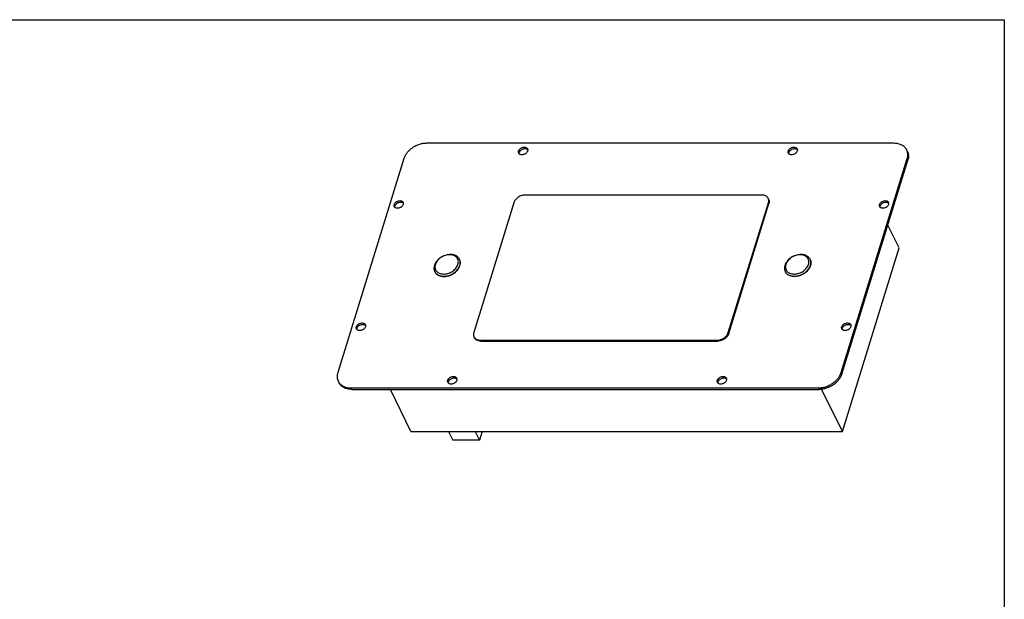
# Model space of a CAD drawing. Header units: inches. Extents: x 0 to 16, y 0 to 10.
# Tile 44 of 44: x 9.7 to 16, y 6.3 to 10. Entities that reach past the tile are written whole.
import ezdxf

# ---------------------------------------------------------------- set-up
doc = ezdxf.new("R2010")
doc.units = ezdxf.units.IN
doc.header["$LTSCALE"] = 0.935
doc.header["$MEASUREMENT"] = 0
doc.layers.get('0').update_dxf_attribs({"linetype": 'CONTINUOUS'})
doc.layers.add('02___PRT_ALL_AXES', color=7, linetype='CONTINUOUS')

msp = doc.modelspace()

# ---------------------------------------------------------------- linework, layer by layer
at = {"color": 7, "linetype": 'Continuous'}
for p, q in [((0, 10), (16, 10)), ((16, 10), (16, 0)), ((15.2932, 9.208), (12.2997, 9.208)), ((12.1544, 9.11), (11.7307, 7.7392)), ((14.9545, 7.7392), (15.3781, 9.11)), ((14.959, 7.7299), (15.3826, 9.1007)), ((15.3781, 9.11), (15.3826, 9.1007)), ((14.4468, 8.8767), (12.9315, 8.8767)), ((12.8588, 8.8278), (12.6018, 7.9961)), ((14.2323, 7.9961), (14.4893, 8.8278)), ((14.2353, 7.9899), (14.4923, 8.8216)), ((14.4893, 8.8278), (14.4923, 8.8216)), ((15.3261, 8.5376), (15.254, 8.6845)), ((14.963, 7.3626), (15.3261, 8.5376)), ((12.6442, 7.9471), (12.6472, 7.9409)), ((12.6442, 7.9471), (14.1596, 7.9471)), ((14.1596, 7.9471), (14.1626, 7.9409)), ((14.2323, 7.9961), (14.2353, 7.9899)), ((12.6472, 7.9409), (14.1626, 7.9409)), ((14.9545, 7.7392), (14.959, 7.7299)), ((11.8156, 7.6413), (11.8202, 7.632)), ((11.8156, 7.6413), (14.8091, 7.6413)), ((11.8202, 7.632), (14.8136, 7.632)), ((12.1998, 7.3626), (12.0677, 7.632)), ((14.8091, 7.6413), (14.8136, 7.632)), ((14.963, 7.3626), (14.8301, 7.6335)), ((12.1998, 7.3626), (14.963, 7.3626)), ((12.4409, 7.3626), (12.468, 7.3074)), ((12.6113, 7.3626), (12.6384, 7.3074)), ((12.6555, 7.3626), (12.6384, 7.3074)), ((12.6384, 7.3074), (12.468, 7.3074))]:
    msp.add_line(p, q, dxfattribs=at)
for centre, radius, start, end in [((15.316, 9.1361), 0.0659, 14.41537, 26.08742), ((15.2959, 9.1276), 0.0909, 342.77959, 348.19304), ((12.3931, 8.4073), 0.0463, 200.29657, 206.14937), ((14.6382, 8.4073), 0.0463, 200.2972, 206.14937), ((11.7922, 7.7129), 0.0652, 206.1213, 215.02948)]:
    msp.add_arc(centre, radius, start, end, dxfattribs=at)
for points, knots in [([(12.2997, 9.208), (12.292, 9.208), (12.2763, 9.2066), (12.2531, 9.201), (12.2304, 9.192), (12.2093, 9.1798), (12.1904, 9.1651), (12.1745, 9.1482), (12.1621, 9.1298), (12.1564, 9.1166), (12.1544, 9.11)], [0, 0, 0, 0, 0.124255, 0.253146, 0.38449, 0.515947, 0.645115, 0.769832, 0.888453, 1, 1, 1, 1]), ([(15.3752, 9.1651), (15.3735, 9.1684), (15.3697, 9.1747), (15.3624, 9.1833), (15.3536, 9.1907), (15.3435, 9.1969), (15.3322, 9.2018), (15.3155, 9.2066), (15.3022, 9.208), (15.2932, 9.208)], [0, 0, 0, 0, 0.112843, 0.227187, 0.3444, 0.46558, 0.591486, 0.722598, 1, 1, 1, 1]), ([(15.3781, 9.11), (15.3802, 9.1171), (15.3823, 9.128), (15.3819, 9.1423), (15.3807, 9.1492), (15.3798, 9.1525)], [0, 0, 0, 0, 0.514718, 0.760329, 1, 1, 1, 1]), ([(15.3797, 9.1558), (15.3814, 9.1523), (15.3842, 9.145), (15.3865, 9.1334), (15.3868, 9.1212), (15.3857, 9.1131), (15.3848, 9.109)], [0, 0, 0, 0, 0.241598, 0.486718, 0.738673, 1, 1, 1, 1]), ([(12.9315, 8.8767), (12.9236, 8.8767), (12.9117, 8.8747), (12.8968, 8.8688), (12.8862, 8.8627), (12.8768, 8.8553), (12.8665, 8.8444), (12.8609, 8.8346), (12.8588, 8.8278)], [0, 0, 0, 0, 0.252855, 0.384411, 0.516099, 0.645495, 0.770412, 1, 1, 1, 1]), ([(14.4878, 8.8553), (14.487, 8.857), (14.4851, 8.8602), (14.4814, 8.8644), (14.4771, 8.8681), (14.4702, 8.8723), (14.46, 8.8759), (14.4513, 8.8767), (14.4468, 8.8767)], [0, 0, 0, 0, 0.112903, 0.227316, 0.344598, 0.465824, 0.722484, 1, 1, 1, 1]), ([(14.4893, 8.8278), (14.49, 8.8302), (14.4911, 8.8349), (14.4914, 8.8421), (14.4904, 8.849), (14.4888, 8.8533), (14.4878, 8.8553)], [0, 0, 0, 0, 0.264236, 0.517123, 0.760955, 1, 1, 1, 1]), ([(14.4909, 8.8491), (14.4919, 8.8471), (14.4934, 8.8428), (14.4945, 8.8359), (14.4941, 8.8287), (14.4931, 8.824), (14.4923, 8.8216)], [0, 0, 0, 0, 0.239045, 0.482877, 0.735764, 1, 1, 1, 1]), ([(12.5109, 8.4651), (12.5094, 8.468), (12.5059, 8.4737), (12.4988, 8.4809), (12.4903, 8.4868), (12.4767, 8.493), (12.4611, 8.4958), (12.4449, 8.4955), (12.4277, 8.4931), (12.4107, 8.4876), (12.3948, 8.4794), (12.3836, 8.472), (12.3736, 8.4635), (12.3622, 8.4514), (12.3555, 8.4409), (12.3522, 8.4336)], [0, 0, 0, 0, 0.050572, 0.102185, 0.155728, 0.211839, 0.332458, 0.397112, 0.464054, 0.602124, 0.672016, 0.741383, 0.809485, 0.875645, 1, 1, 1, 1]), ([(12.5007, 8.4322), (12.5019, 8.4361), (12.5034, 8.444), (12.503, 8.4558), (12.4995, 8.4667), (12.4932, 8.4763), (12.4844, 8.4841), (12.4734, 8.4897), (12.4608, 8.4932), (12.4469, 8.4943), (12.4324, 8.4931), (12.4178, 8.4895), (12.4035, 8.4839), (12.3902, 8.4762), (12.3783, 8.4669), (12.3653, 8.4532), (12.3582, 8.4408), (12.3556, 8.4322)], [0, 0, 0, 0, 0.057276, 0.111481, 0.163816, 0.216085, 0.27004, 0.327046, 0.387851, 0.452536, 0.520633, 0.591257, 0.663238, 0.735277, 0.806063, 0.874398, 1, 1, 1, 1]), ([(12.5129, 8.426), (12.514, 8.4294), (12.5155, 8.4362), (12.516, 8.4464), (12.5145, 8.4562), (12.5123, 8.4623), (12.5109, 8.4651)], [0, 0, 0, 0, 0.264233, 0.517121, 0.760955, 1, 1, 1, 1]), ([(14.7559, 8.4651), (14.7545, 8.468), (14.751, 8.4737), (14.7439, 8.4809), (14.7353, 8.4868), (14.7218, 8.493), (14.7062, 8.4958), (14.69, 8.4955), (14.6727, 8.4931), (14.6558, 8.4876), (14.6399, 8.4794), (14.6287, 8.472), (14.6187, 8.4635), (14.6073, 8.4514), (14.6005, 8.4409), (14.5973, 8.4336)], [0, 0, 0, 0, 0.050572, 0.102185, 0.155728, 0.211839, 0.332458, 0.397113, 0.464054, 0.602124, 0.672016, 0.741383, 0.809485, 0.875645, 1, 1, 1, 1]), ([(14.7457, 8.4322), (14.747, 8.4361), (14.7485, 8.444), (14.748, 8.4558), (14.7446, 8.4667), (14.7383, 8.4763), (14.7294, 8.4841), (14.7185, 8.4897), (14.7059, 8.4932), (14.692, 8.4943), (14.6775, 8.4931), (14.6629, 8.4895), (14.6486, 8.4839), (14.6353, 8.4762), (14.6234, 8.4669), (14.6104, 8.4532), (14.6033, 8.4408), (14.6007, 8.4322)], [0, 0, 0, 0, 0.057276, 0.111482, 0.163816, 0.216085, 0.27004, 0.327046, 0.387851, 0.452536, 0.520633, 0.591257, 0.663238, 0.735277, 0.806063, 0.874398, 1, 1, 1, 1]), ([(14.758, 8.426), (14.759, 8.4294), (14.7606, 8.4362), (14.761, 8.4464), (14.7596, 8.4562), (14.7573, 8.4623), (14.7559, 8.4651)], [0, 0, 0, 0, 0.264233, 0.517121, 0.760955, 1, 1, 1, 1]), ([(12.3494, 8.426), (12.3485, 8.4231), (12.3471, 8.4171), (12.3464, 8.4081), (12.3472, 8.3994), (12.3487, 8.3939), (12.3496, 8.3913)], [0, 0, 0, 0, 0.263225, 0.516449, 0.761054, 1, 1, 1, 1]), ([(12.3522, 8.4336), (12.352, 8.4329), (12.3509, 8.4305), (12.35, 8.4279), (12.3494, 8.426)], [0, 0, 0, 0, 0.253698, 1, 1, 1, 1]), ([(12.3515, 8.3869), (12.353, 8.3839), (12.3567, 8.378), (12.3642, 8.3705), (12.3734, 8.3645), (12.3878, 8.3584), (12.4043, 8.356), (12.4215, 8.3569), (12.4395, 8.3602), (12.4614, 8.3684), (12.4809, 8.3812), (12.494, 8.3938), (12.5047, 8.407), (12.5105, 8.4183), (12.5129, 8.426)], [0, 0, 0, 0, 0.050748, 0.102633, 0.15661, 0.213342, 0.335627, 0.40121, 0.46901, 0.608178, 0.74694, 0.814251, 0.879199, 1, 1, 1, 1]), ([(12.3539, 8.4252), (12.3532, 8.4215), (12.3527, 8.414), (12.3547, 8.403), (12.3594, 8.3931), (12.3666, 8.3846), (12.376, 8.3779), (12.3873, 8.3732), (12.3999, 8.3707), (12.4135, 8.3703), (12.4275, 8.3721), (12.4464, 8.3773), (12.4641, 8.3864), (12.4792, 8.3987), (12.4914, 8.4121), (12.4981, 8.424), (12.5007, 8.4322)], [0, 0, 0, 0, 0.055331, 0.108213, 0.160155, 0.212858, 0.267822, 0.326082, 0.388092, 0.453744, 0.522463, 0.593345, 0.73668, 0.807043, 0.874942, 1, 1, 1, 1]), ([(12.3556, 8.4322), (12.3554, 8.4317), (12.3547, 8.4293), (12.3542, 8.427), (12.3539, 8.4252)], [0, 0, 0, 0, 0.253231, 1, 1, 1, 1]), ([(14.5945, 8.426), (14.5936, 8.4231), (14.5922, 8.4171), (14.5915, 8.4081), (14.5923, 8.3994), (14.5938, 8.3939), (14.5947, 8.3913)], [0, 0, 0, 0, 0.263225, 0.516449, 0.761054, 1, 1, 1, 1]), ([(14.5973, 8.4336), (14.5971, 8.4329), (14.596, 8.4305), (14.5951, 8.4279), (14.5945, 8.426)], [0, 0, 0, 0, 0.253698, 1, 1, 1, 1]), ([(14.5966, 8.3869), (14.5981, 8.3839), (14.6018, 8.378), (14.6093, 8.3705), (14.6184, 8.3645), (14.6329, 8.3584), (14.6494, 8.356), (14.6665, 8.3569), (14.6846, 8.3602), (14.7065, 8.3684), (14.726, 8.3812), (14.7391, 8.3938), (14.7498, 8.407), (14.7556, 8.4183), (14.758, 8.426)], [0, 0, 0, 0, 0.050748, 0.102633, 0.15661, 0.213342, 0.335627, 0.40121, 0.46901, 0.608178, 0.74694, 0.814251, 0.879199, 1, 1, 1, 1]), ([(14.599, 8.4252), (14.5983, 8.4215), (14.5978, 8.414), (14.5998, 8.403), (14.6045, 8.3931), (14.6117, 8.3846), (14.6211, 8.3779), (14.6323, 8.3732), (14.645, 8.3707), (14.6585, 8.3703), (14.6726, 8.3721), (14.6915, 8.3773), (14.7091, 8.3864), (14.7242, 8.3987), (14.7365, 8.4121), (14.7432, 8.424), (14.7457, 8.4322)], [0, 0, 0, 0, 0.055331, 0.108213, 0.160155, 0.212858, 0.267822, 0.326082, 0.388092, 0.453744, 0.522463, 0.593345, 0.73668, 0.807043, 0.874942, 1, 1, 1, 1]), ([(14.6007, 8.4322), (14.6005, 8.4317), (14.5998, 8.4293), (14.5993, 8.427), (14.599, 8.4252)], [0, 0, 0, 0, 0.253231, 1, 1, 1, 1]), ([(12.6018, 7.9961), (12.601, 7.9937), (12.5999, 7.9889), (12.5996, 7.9818), (12.6006, 7.9749), (12.6022, 7.9706), (12.6032, 7.9686)], [0, 0, 0, 0, 0.264236, 0.517123, 0.760955, 1, 1, 1, 1]), ([(12.6032, 7.9686), (12.604, 7.9669), (12.6059, 7.9637), (12.6096, 7.9595), (12.614, 7.9558), (12.6208, 7.9515), (12.631, 7.948), (12.6397, 7.9471), (12.6442, 7.9471)], [0, 0, 0, 0, 0.112903, 0.227316, 0.344598, 0.465824, 0.722484, 1, 1, 1, 1]), ([(12.6472, 7.9409), (12.6427, 7.9409), (12.634, 7.9418), (12.6239, 7.9453), (12.617, 7.9495), (12.6126, 7.9533), (12.609, 7.9575), (12.6071, 7.9607), (12.6063, 7.9623)], [0, 0, 0, 0, 0.277516, 0.534176, 0.655402, 0.772684, 0.887097, 1, 1, 1, 1]), ([(14.1596, 7.9471), (14.1674, 7.9471), (14.1794, 7.9492), (14.1942, 7.9551), (14.2048, 7.9612), (14.2143, 7.9686), (14.2246, 7.9795), (14.2302, 7.9893), (14.2323, 7.9961)], [0, 0, 0, 0, 0.252855, 0.384411, 0.516099, 0.645495, 0.770412, 1, 1, 1, 1]), ([(14.2353, 7.9899), (14.2332, 7.9831), (14.2276, 7.9733), (14.2173, 7.9624), (14.2079, 7.955), (14.1973, 7.9489), (14.1824, 7.943), (14.1704, 7.9409), (14.1626, 7.9409)], [0, 0, 0, 0, 0.229588, 0.354505, 0.483901, 0.615589, 0.747145, 1, 1, 1, 1]), ([(11.7307, 7.7392), (11.7293, 7.7345), (11.7271, 7.7249), (11.7265, 7.7106), (11.7285, 7.6968), (11.7317, 7.6882), (11.7337, 7.6842)], [0, 0, 0, 0, 0.264327, 0.517117, 0.76092, 1, 1, 1, 1]), ([(14.8091, 7.6413), (14.8168, 7.6413), (14.8325, 7.6426), (14.8558, 7.6482), (14.8784, 7.6573), (14.8995, 7.6694), (14.9184, 7.6842), (14.9344, 7.7011), (14.9467, 7.7194), (14.9524, 7.7326), (14.9545, 7.7392)], [0, 0, 0, 0, 0.124255, 0.253146, 0.38449, 0.515947, 0.645115, 0.769832, 0.888453, 1, 1, 1, 1]), ([(14.959, 7.7299), (14.957, 7.7233), (14.9513, 7.7101), (14.9389, 7.6917), (14.923, 7.6749), (14.9041, 7.6601), (14.883, 7.648), (14.8603, 7.6389), (14.8371, 7.6333), (14.8213, 7.632), (14.8136, 7.632)], [0, 0, 0, 0, 0.111547, 0.230168, 0.354885, 0.484053, 0.61551, 0.746854, 0.875745, 1, 1, 1, 1]), ([(11.8202, 7.632), (11.8112, 7.632), (11.7978, 7.6333), (11.7811, 7.6381), (11.7699, 7.643), (11.7597, 7.6492), (11.751, 7.6567), (11.7437, 7.6652), (11.7398, 7.6715), (11.7382, 7.6748)], [0, 0, 0, 0, 0.277402, 0.408514, 0.53442, 0.6556, 0.772813, 0.887157, 1, 1, 1, 1]), ([(11.7388, 7.6754), (11.7407, 7.6728), (11.7449, 7.6676), (11.7549, 7.6584), (11.7704, 7.6492), (11.7921, 7.6427), (11.8076, 7.6413), (11.8156, 7.6413)], [0, 0, 0, 0, 0.112705, 0.227702, 0.467507, 0.724643, 1, 1, 1, 1])]:
    msp.add_open_spline(points, degree=3, knots=knots, dxfattribs=at)
at = {"layer": '02___PRT_ALL_AXES', "color": 7, "linetype": 'Continuous'}
for p, q in [((12.8928, 9.1415), (12.8927, 9.1448)), ((14.6198, 9.1415), (14.6197, 9.1448)), ((12.0961, 8.7988), (12.096, 8.8021)), ((15.2046, 8.7988), (15.2046, 8.8021)), ((12.5115, 8.4637), (12.5109, 8.4651)), ((14.7559, 8.4651), (14.7566, 8.4637)), ((12.3522, 8.3855), (12.3515, 8.3869)), ((14.5966, 8.3869), (14.5973, 8.3855)), ((11.854, 8.0155), (11.854, 8.0188)), ((14.9626, 8.0155), (14.9625, 8.0188)), ((12.4389, 7.6728), (12.4388, 7.6761)), ((14.1659, 7.6728), (14.1658, 7.6761))]:
    msp.add_line(p, q, dxfattribs=at)
for centre in [(12.9046, 9.1525), (14.6316, 9.1525), (12.1079, 8.8098), (15.2165, 8.8098), (11.8658, 8.0264), (14.9744, 8.0264), (12.4507, 7.6837), (14.1777, 7.6837)]:
    msp.add_arc(centre, 0.0165, 195.02955, 206.04998, dxfattribs=at)
for points, knots in [([(12.8887, 9.1482), (12.8882, 9.1499), (12.8878, 9.1536), (12.8885, 9.1572), (12.8891, 9.159)], [0, 0, 0, 0, 0.484996, 1, 1, 1, 1]), ([(12.8891, 9.159), (12.8899, 9.1617), (12.8927, 9.1671), (12.8979, 9.1727), (12.9031, 9.1766), (12.9088, 9.1799), (12.9164, 9.1827), (12.9257, 9.1839), (12.9331, 9.1828), (12.9382, 9.1807), (12.9414, 9.1785), (12.9441, 9.1759), (12.9454, 9.1738), (12.9459, 9.1727)], [0, 0, 0, 0, 0.120824, 0.2529, 0.32194, 0.39194, 0.531159, 0.664308, 0.786619, 0.843367, 0.897355, 0.949255, 1, 1, 1, 1]), ([(12.9466, 9.159), (12.9458, 9.1563), (12.943, 9.1509), (12.9378, 9.1453), (12.9326, 9.1414), (12.9269, 9.1381), (12.9193, 9.1353), (12.91, 9.1341), (12.9026, 9.1352), (12.8975, 9.1373), (12.8943, 9.1395), (12.8916, 9.1421), (12.8903, 9.1442), (12.8898, 9.1452)], [0, 0, 0, 0, 0.120824, 0.2529, 0.32194, 0.39194, 0.531159, 0.664308, 0.786619, 0.843367, 0.897355, 0.949255, 1, 1, 1, 1]), ([(12.8927, 9.1448), (12.8927, 9.1452), (12.8929, 9.1469), (12.8933, 9.1485), (12.8936, 9.1497)], [0, 0, 0, 0, 0.244919, 1, 1, 1, 1]), ([(12.8936, 9.1497), (12.8951, 9.1543), (12.8994, 9.1608), (12.9073, 9.1672), (12.9145, 9.1711), (12.9221, 9.1735), (12.9298, 9.1744), (12.9371, 9.1737), (12.9414, 9.172), (12.9434, 9.1709)], [0, 0, 0, 0, 0.23944, 0.371541, 0.506813, 0.640839, 0.769473, 0.889612, 1, 1, 1, 1]), ([(12.9434, 9.1709), (12.9438, 9.1706), (12.9454, 9.1696), (12.9468, 9.1684), (12.9478, 9.1674)], [0, 0, 0, 0, 0.256353, 1, 1, 1, 1]), ([(12.9459, 9.1727), (12.9464, 9.1717), (12.9472, 9.1696), (12.9479, 9.1649), (12.9473, 9.1613), (12.9466, 9.159)], [0, 0, 0, 0, 0.239514, 0.484063, 1, 1, 1, 1]), ([(14.6157, 9.1482), (14.6152, 9.1499), (14.6148, 9.1536), (14.6155, 9.1572), (14.6161, 9.159)], [0, 0, 0, 0, 0.484996, 1, 1, 1, 1]), ([(14.6161, 9.159), (14.6169, 9.1617), (14.6197, 9.1671), (14.6249, 9.1727), (14.6301, 9.1766), (14.6357, 9.1799), (14.6434, 9.1827), (14.6527, 9.1839), (14.6601, 9.1828), (14.6652, 9.1807), (14.6684, 9.1785), (14.6711, 9.1759), (14.6724, 9.1738), (14.6729, 9.1727)], [0, 0, 0, 0, 0.120824, 0.2529, 0.32194, 0.39194, 0.531159, 0.664308, 0.786619, 0.843367, 0.897355, 0.949255, 1, 1, 1, 1]), ([(14.6736, 9.159), (14.6728, 9.1563), (14.67, 9.1509), (14.6648, 9.1453), (14.6596, 9.1414), (14.6539, 9.1381), (14.6463, 9.1353), (14.637, 9.1341), (14.6296, 9.1352), (14.6245, 9.1373), (14.6212, 9.1395), (14.6186, 9.1421), (14.6173, 9.1442), (14.6168, 9.1452)], [0, 0, 0, 0, 0.120824, 0.2529, 0.32194, 0.39194, 0.531159, 0.664308, 0.786619, 0.843367, 0.897355, 0.949255, 1, 1, 1, 1]), ([(14.6197, 9.1448), (14.6197, 9.1452), (14.6199, 9.1469), (14.6203, 9.1485), (14.6206, 9.1497)], [0, 0, 0, 0, 0.244919, 1, 1, 1, 1]), ([(14.6206, 9.1497), (14.6221, 9.1543), (14.6264, 9.1608), (14.6343, 9.1672), (14.6415, 9.1711), (14.6491, 9.1735), (14.6568, 9.1744), (14.664, 9.1737), (14.6684, 9.172), (14.6704, 9.1709)], [0, 0, 0, 0, 0.23944, 0.371541, 0.506813, 0.640839, 0.769473, 0.889612, 1, 1, 1, 1]), ([(14.6704, 9.1709), (14.6708, 9.1706), (14.6724, 9.1696), (14.6738, 9.1684), (14.6748, 9.1674)], [0, 0, 0, 0, 0.256353, 1, 1, 1, 1]), ([(14.6729, 9.1727), (14.6734, 9.1717), (14.6742, 9.1696), (14.6749, 9.1649), (14.6743, 9.1613), (14.6736, 9.159)], [0, 0, 0, 0, 0.239514, 0.484063, 1, 1, 1, 1]), ([(12.0924, 8.8163), (12.0932, 8.819), (12.096, 8.8244), (12.1012, 8.83), (12.1064, 8.8339), (12.1121, 8.8372), (12.1197, 8.84), (12.129, 8.8412), (12.1364, 8.8401), (12.1415, 8.8379), (12.1447, 8.8358), (12.1474, 8.8332), (12.1487, 8.8311), (12.1492, 8.83)], [0, 0, 0, 0, 0.120824, 0.2529, 0.32194, 0.39194, 0.531159, 0.664308, 0.786619, 0.843367, 0.897355, 0.949255, 1, 1, 1, 1]), ([(12.0969, 8.807), (12.0984, 8.8116), (12.1027, 8.8181), (12.1106, 8.8245), (12.1178, 8.8284), (12.1254, 8.8308), (12.1331, 8.8317), (12.1404, 8.831), (12.1447, 8.8293), (12.1467, 8.8282)], [0, 0, 0, 0, 0.23944, 0.371541, 0.506813, 0.640839, 0.769473, 0.889612, 1, 1, 1, 1]), ([(12.1492, 8.83), (12.1497, 8.829), (12.1505, 8.8269), (12.1512, 8.8222), (12.1506, 8.8186), (12.1499, 8.8163)], [0, 0, 0, 0, 0.239514, 0.484063, 1, 1, 1, 1]), ([(15.2009, 8.8163), (15.2018, 8.819), (15.2046, 8.8244), (15.2098, 8.83), (15.2149, 8.8339), (15.2206, 8.8372), (15.2283, 8.84), (15.2376, 8.8412), (15.245, 8.8401), (15.2501, 8.8379), (15.2533, 8.8358), (15.256, 8.8332), (15.2573, 8.8311), (15.2578, 8.83)], [0, 0, 0, 0, 0.120824, 0.2529, 0.32194, 0.39194, 0.531159, 0.664308, 0.786619, 0.843367, 0.897355, 0.949255, 1, 1, 1, 1]), ([(15.2055, 8.807), (15.2069, 8.8116), (15.2113, 8.8181), (15.2192, 8.8245), (15.2263, 8.8284), (15.234, 8.8308), (15.2417, 8.8317), (15.2489, 8.831), (15.2533, 8.8293), (15.2552, 8.8282)], [0, 0, 0, 0, 0.23944, 0.371541, 0.506813, 0.640839, 0.769473, 0.889612, 1, 1, 1, 1]), ([(15.2578, 8.83), (15.2583, 8.829), (15.2591, 8.8269), (15.2598, 8.8222), (15.2592, 8.8186), (15.2585, 8.8163)], [0, 0, 0, 0, 0.239514, 0.484063, 1, 1, 1, 1]), ([(12.092, 8.8055), (12.0915, 8.8072), (12.0911, 8.8109), (12.0918, 8.8145), (12.0924, 8.8163)], [0, 0, 0, 0, 0.484996, 1, 1, 1, 1]), ([(12.1499, 8.8163), (12.1491, 8.8136), (12.1463, 8.8082), (12.1411, 8.8026), (12.1359, 8.7987), (12.1302, 8.7954), (12.1226, 8.7926), (12.1133, 8.7914), (12.1059, 8.7925), (12.1008, 8.7946), (12.0976, 8.7968), (12.0949, 8.7994), (12.0936, 8.8015), (12.0931, 8.8025)], [0, 0, 0, 0, 0.120824, 0.2529, 0.32194, 0.39194, 0.531159, 0.664308, 0.786619, 0.843367, 0.897355, 0.949255, 1, 1, 1, 1]), ([(12.096, 8.8021), (12.096, 8.8025), (12.0962, 8.8042), (12.0966, 8.8058), (12.0969, 8.807)], [0, 0, 0, 0, 0.244919, 1, 1, 1, 1]), ([(12.1467, 8.8282), (12.1471, 8.8279), (12.1487, 8.8269), (12.1501, 8.8257), (12.1511, 8.8246)], [0, 0, 0, 0, 0.256353, 1, 1, 1, 1]), ([(15.2006, 8.8055), (15.2001, 8.8072), (15.1997, 8.8109), (15.2004, 8.8145), (15.2009, 8.8163)], [0, 0, 0, 0, 0.484996, 1, 1, 1, 1]), ([(15.2585, 8.8163), (15.2577, 8.8136), (15.2549, 8.8082), (15.2496, 8.8026), (15.2445, 8.7987), (15.2388, 8.7954), (15.2312, 8.7926), (15.2219, 8.7914), (15.2145, 8.7925), (15.2094, 8.7946), (15.2061, 8.7968), (15.2035, 8.7994), (15.2022, 8.8015), (15.2017, 8.8025)], [0, 0, 0, 0, 0.120824, 0.2529, 0.32194, 0.39194, 0.531159, 0.664308, 0.786619, 0.843367, 0.897355, 0.949255, 1, 1, 1, 1]), ([(15.2046, 8.8021), (15.2046, 8.8025), (15.2048, 8.8042), (15.2052, 8.8058), (15.2055, 8.807)], [0, 0, 0, 0, 0.244919, 1, 1, 1, 1]), ([(15.2552, 8.8282), (15.2557, 8.8279), (15.2573, 8.8269), (15.2587, 8.8257), (15.2597, 8.8246)], [0, 0, 0, 0, 0.256353, 1, 1, 1, 1]), ([(12.5136, 8.4246), (12.5145, 8.4276), (12.5159, 8.4335), (12.5166, 8.4425), (12.5159, 8.4512), (12.5144, 8.4567), (12.5134, 8.4594)], [0, 0, 0, 0, 0.263227, 0.51645, 0.761054, 1, 1, 1, 1]), ([(14.7585, 8.4594), (14.7595, 8.4567), (14.761, 8.4512), (14.7617, 8.4425), (14.761, 8.4335), (14.7596, 8.4276), (14.7587, 8.4246)], [0, 0, 0, 0, 0.238946, 0.48355, 0.736773, 1, 1, 1, 1]), ([(12.3522, 8.3855), (12.3537, 8.3825), (12.3574, 8.3766), (12.3649, 8.3691), (12.3741, 8.3631), (12.3885, 8.357), (12.405, 8.3546), (12.4222, 8.3555), (12.4402, 8.3588), (12.4621, 8.367), (12.4816, 8.3798), (12.4947, 8.3924), (12.5054, 8.4056), (12.5112, 8.4169), (12.5136, 8.4246)], [0, 0, 0, 0, 0.050748, 0.102634, 0.156614, 0.213349, 0.335638, 0.401222, 0.469022, 0.608188, 0.746947, 0.814256, 0.879202, 1, 1, 1, 1]), ([(14.7587, 8.4246), (14.7563, 8.4169), (14.7505, 8.4056), (14.7398, 8.3924), (14.7267, 8.3798), (14.7072, 8.367), (14.6853, 8.3588), (14.6672, 8.3555), (14.6501, 8.3546), (14.6336, 8.357), (14.6191, 8.3631), (14.61, 8.3691), (14.6025, 8.3766), (14.5988, 8.3825), (14.5973, 8.3855)], [0, 0, 0, 0, 0.120798, 0.185744, 0.253053, 0.391812, 0.530978, 0.598778, 0.664362, 0.786651, 0.843386, 0.897366, 0.949252, 1, 1, 1, 1]), ([(11.8499, 8.0222), (11.8495, 8.0239), (11.8491, 8.0276), (11.8497, 8.0312), (11.8503, 8.033)], [0, 0, 0, 0, 0.484996, 1, 1, 1, 1]), ([(11.8503, 8.033), (11.8511, 8.0357), (11.8539, 8.0411), (11.8592, 8.0467), (11.8643, 8.0505), (11.87, 8.0538), (11.8776, 8.0567), (11.887, 8.0578), (11.8944, 8.0568), (11.8995, 8.0546), (11.9027, 8.0525), (11.9053, 8.0499), (11.9066, 8.0478), (11.9071, 8.0467)], [0, 0, 0, 0, 0.120824, 0.2529, 0.32194, 0.39194, 0.531159, 0.664308, 0.786619, 0.843367, 0.897355, 0.949255, 1, 1, 1, 1]), ([(11.9079, 8.033), (11.907, 8.0302), (11.9042, 8.0248), (11.899, 8.0192), (11.8939, 8.0154), (11.8882, 8.0121), (11.8805, 8.0092), (11.8712, 8.0081), (11.8638, 8.0092), (11.8587, 8.0113), (11.8555, 8.0134), (11.8529, 8.0161), (11.8515, 8.0181), (11.851, 8.0192)], [0, 0, 0, 0, 0.120824, 0.2529, 0.32194, 0.39194, 0.531159, 0.664308, 0.786619, 0.843367, 0.897355, 0.949255, 1, 1, 1, 1]), ([(11.854, 8.0188), (11.854, 8.0192), (11.8541, 8.0208), (11.8545, 8.0224), (11.8549, 8.0236)], [0, 0, 0, 0, 0.244919, 1, 1, 1, 1]), ([(11.8549, 8.0236), (11.8563, 8.0282), (11.8607, 8.0347), (11.8686, 8.0412), (11.8757, 8.0451), (11.8834, 8.0475), (11.8911, 8.0484), (11.8983, 8.0476), (11.9027, 8.0459), (11.9046, 8.0448)], [0, 0, 0, 0, 0.23944, 0.371541, 0.506813, 0.640839, 0.769473, 0.889612, 1, 1, 1, 1]), ([(11.9046, 8.0448), (11.905, 8.0446), (11.9066, 8.0436), (11.9081, 8.0424), (11.909, 8.0413)], [0, 0, 0, 0, 0.256353, 1, 1, 1, 1]), ([(11.9071, 8.0467), (11.9076, 8.0457), (11.9084, 8.0436), (11.9091, 8.0389), (11.9086, 8.0353), (11.9079, 8.033)], [0, 0, 0, 0, 0.239514, 0.484063, 1, 1, 1, 1]), ([(14.9585, 8.0222), (14.958, 8.0239), (14.9577, 8.0276), (14.9583, 8.0312), (14.9589, 8.033)], [0, 0, 0, 0, 0.484996, 1, 1, 1, 1]), ([(14.9589, 8.033), (14.9597, 8.0357), (14.9625, 8.0411), (14.9678, 8.0467), (14.9729, 8.0505), (14.9786, 8.0538), (14.9862, 8.0567), (14.9955, 8.0578), (15.0029, 8.0568), (15.008, 8.0546), (15.0113, 8.0525), (15.0139, 8.0499), (15.0152, 8.0478), (15.0157, 8.0467)], [0, 0, 0, 0, 0.120824, 0.2529, 0.32194, 0.39194, 0.531159, 0.664308, 0.786619, 0.843367, 0.897355, 0.949255, 1, 1, 1, 1]), ([(15.0164, 8.033), (15.0156, 8.0302), (15.0128, 8.0248), (15.0076, 8.0192), (15.0024, 8.0154), (14.9968, 8.0121), (14.9891, 8.0092), (14.9798, 8.0081), (14.9724, 8.0092), (14.9673, 8.0113), (14.9641, 8.0134), (14.9614, 8.0161), (14.9601, 8.0181), (14.9596, 8.0192)], [0, 0, 0, 0, 0.120824, 0.2529, 0.32194, 0.39194, 0.531159, 0.664308, 0.786619, 0.843367, 0.897355, 0.949255, 1, 1, 1, 1]), ([(14.9625, 8.0188), (14.9626, 8.0192), (14.9627, 8.0208), (14.9631, 8.0224), (14.9635, 8.0236)], [0, 0, 0, 0, 0.244919, 1, 1, 1, 1]), ([(14.9635, 8.0236), (14.9649, 8.0282), (14.9692, 8.0347), (14.9771, 8.0412), (14.9843, 8.0451), (14.9919, 8.0475), (14.9996, 8.0484), (15.0069, 8.0476), (15.0113, 8.0459), (15.0132, 8.0448)], [0, 0, 0, 0, 0.23944, 0.371541, 0.506813, 0.640839, 0.769473, 0.889612, 1, 1, 1, 1]), ([(15.0132, 8.0448), (15.0136, 8.0446), (15.0152, 8.0436), (15.0167, 8.0424), (15.0176, 8.0413)], [0, 0, 0, 0, 0.256353, 1, 1, 1, 1]), ([(15.0157, 8.0467), (15.0162, 8.0457), (15.017, 8.0436), (15.0177, 8.0389), (15.0172, 8.0353), (15.0164, 8.033)], [0, 0, 0, 0, 0.239514, 0.484063, 1, 1, 1, 1]), ([(12.4352, 7.6903), (12.436, 7.693), (12.4388, 7.6984), (12.4441, 7.704), (12.4492, 7.7078), (12.4549, 7.7111), (12.4625, 7.714), (12.4718, 7.7151), (12.4793, 7.7141), (12.4843, 7.7119), (12.4876, 7.7098), (12.4902, 7.7071), (12.4915, 7.7051), (12.492, 7.704)], [0, 0, 0, 0, 0.120824, 0.2529, 0.32194, 0.39194, 0.531159, 0.664308, 0.786619, 0.843367, 0.897355, 0.949255, 1, 1, 1, 1]), ([(12.4398, 7.6809), (12.4412, 7.6855), (12.4456, 7.692), (12.4535, 7.6985), (12.4606, 7.7024), (12.4682, 7.7048), (12.4759, 7.7057), (12.4832, 7.7049), (12.4876, 7.7032), (12.4895, 7.7021)], [0, 0, 0, 0, 0.23944, 0.371541, 0.506813, 0.640839, 0.769473, 0.889612, 1, 1, 1, 1]), ([(12.4895, 7.7021), (12.4899, 7.7019), (12.4915, 7.7009), (12.493, 7.6996), (12.4939, 7.6986)], [0, 0, 0, 0, 0.256353, 1, 1, 1, 1]), ([(12.492, 7.704), (12.4925, 7.703), (12.4933, 7.7009), (12.494, 7.6962), (12.4935, 7.6926), (12.4928, 7.6903)], [0, 0, 0, 0, 0.239514, 0.484063, 1, 1, 1, 1]), ([(14.1622, 7.6903), (14.163, 7.693), (14.1658, 7.6984), (14.1711, 7.704), (14.1762, 7.7078), (14.1819, 7.7111), (14.1895, 7.714), (14.1988, 7.7151), (14.2062, 7.7141), (14.2113, 7.7119), (14.2146, 7.7098), (14.2172, 7.7071), (14.2185, 7.7051), (14.219, 7.704)], [0, 0, 0, 0, 0.120824, 0.2529, 0.32194, 0.39194, 0.531159, 0.664308, 0.786619, 0.843367, 0.897355, 0.949255, 1, 1, 1, 1]), ([(14.1668, 7.6809), (14.1682, 7.6855), (14.1725, 7.692), (14.1804, 7.6985), (14.1876, 7.7024), (14.1952, 7.7048), (14.2029, 7.7057), (14.2102, 7.7049), (14.2146, 7.7032), (14.2165, 7.7021)], [0, 0, 0, 0, 0.23944, 0.371541, 0.506813, 0.640839, 0.769473, 0.889612, 1, 1, 1, 1]), ([(14.2165, 7.7021), (14.2169, 7.7019), (14.2185, 7.7009), (14.22, 7.6996), (14.2209, 7.6986)], [0, 0, 0, 0, 0.256353, 1, 1, 1, 1]), ([(14.219, 7.704), (14.2195, 7.703), (14.2203, 7.7009), (14.221, 7.6962), (14.2205, 7.6926), (14.2197, 7.6903)], [0, 0, 0, 0, 0.239514, 0.484063, 1, 1, 1, 1]), ([(12.4348, 7.6795), (12.4343, 7.6812), (12.434, 7.6848), (12.4346, 7.6885), (12.4352, 7.6903)], [0, 0, 0, 0, 0.484996, 1, 1, 1, 1]), ([(12.4928, 7.6903), (12.4919, 7.6875), (12.4891, 7.6821), (12.4839, 7.6765), (12.4788, 7.6727), (12.4731, 7.6694), (12.4654, 7.6665), (12.4561, 7.6654), (12.4487, 7.6665), (12.4436, 7.6686), (12.4404, 7.6707), (12.4378, 7.6734), (12.4364, 7.6754), (12.4359, 7.6765)], [0, 0, 0, 0, 0.120824, 0.2529, 0.32194, 0.39194, 0.531159, 0.664308, 0.786619, 0.843367, 0.897355, 0.949255, 1, 1, 1, 1]), ([(12.4388, 7.6761), (12.4389, 7.6765), (12.439, 7.6781), (12.4394, 7.6797), (12.4398, 7.6809)], [0, 0, 0, 0, 0.244919, 1, 1, 1, 1]), ([(14.1618, 7.6795), (14.1613, 7.6812), (14.161, 7.6848), (14.1616, 7.6885), (14.1622, 7.6903)], [0, 0, 0, 0, 0.484996, 1, 1, 1, 1]), ([(14.2197, 7.6903), (14.2189, 7.6875), (14.2161, 7.6821), (14.2109, 7.6765), (14.2057, 7.6727), (14.2001, 7.6694), (14.1924, 7.6665), (14.1831, 7.6654), (14.1757, 7.6665), (14.1706, 7.6686), (14.1674, 7.6707), (14.1647, 7.6734), (14.1634, 7.6754), (14.1629, 7.6765)], [0, 0, 0, 0, 0.120824, 0.2529, 0.32194, 0.39194, 0.531159, 0.664308, 0.786619, 0.843367, 0.897355, 0.949255, 1, 1, 1, 1]), ([(14.1658, 7.6761), (14.1659, 7.6765), (14.166, 7.6781), (14.1664, 7.6797), (14.1668, 7.6809)], [0, 0, 0, 0, 0.244919, 1, 1, 1, 1])]:
    msp.add_open_spline(points, degree=3, knots=knots, dxfattribs=at)

doc.saveas('drawing.dxf')
